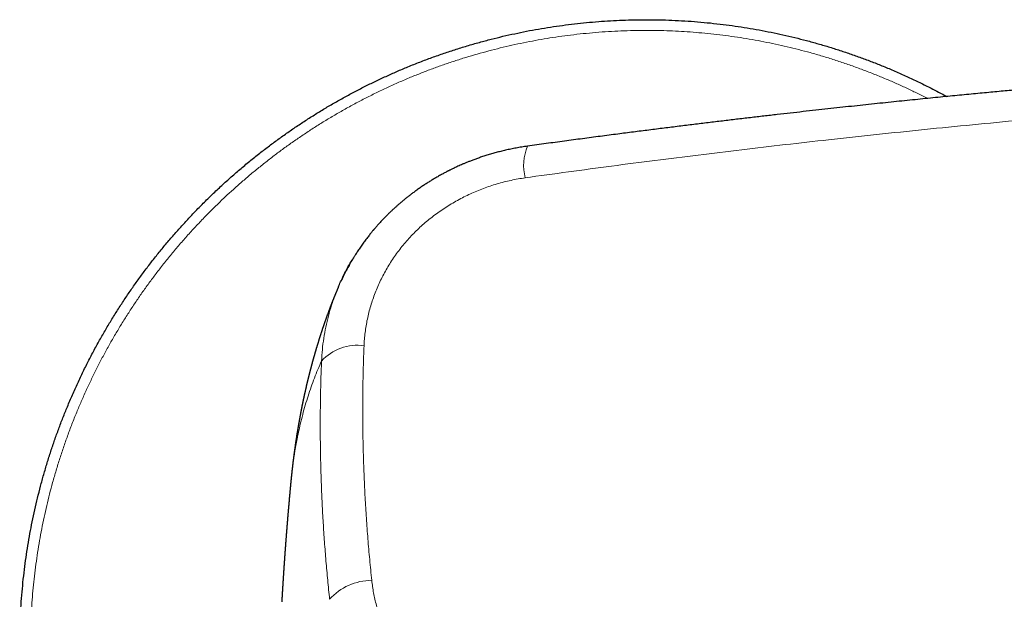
# Model space of a CAD drawing. Header units: millimetres. Extents: x 8 to 1110, y 12 to 672.
# Tile 25 of 61: x 458 to 514, y 624 to 656. Entities that reach past the tile are written whole.
import ezdxf

# ---------------------------------------------------------------- set-up
doc = ezdxf.new("R2010")
doc.units = ezdxf.units.MM

msp = doc.modelspace()

# ---------------------------------------------------------------- linework, layer by layer
at = {"color": 7, "linetype": 'Continuous', "lineweight": 30}
for p, q in [((486.866, 649.224), (486.865, 649.224)), ((473.629, 630.317), (473.629, 630.32))]:
    msp.add_line(p, q, dxfattribs=at)
at = {"color": 8, "linetype": 'Continuous', "lineweight": 0}
for centre, radius, start, end in [((489.466, 648.146), 2.815, 157.4909, 194.1629), ((477.356, 635.403), 2.706, 81.9623, 137.5145), ((478.179, 621.81), 3.176, 90.2367, 138.2087)]:
    msp.add_arc(centre, radius, start, end, dxfattribs=at)
at = {"color": 7, "linetype": 'Continuous', "lineweight": 30}
for points, knots in [([(458.5, 621.285), (458.501, 621.525), (458.504, 622.004), (458.527, 622.722), (458.564, 623.439), (458.615, 624.156), (458.682, 624.871), (458.761, 625.572), (458.853, 626.256), (458.955, 626.926), (459.071, 627.593), (459.199, 628.258), (459.341, 628.921), (459.495, 629.581), (459.662, 630.237), (459.841, 630.89), (460.034, 631.54), (460.237, 632.181), (460.451, 632.816), (460.677, 633.442), (460.914, 634.063), (461.169, 634.697), (461.444, 635.341), (461.739, 635.996), (462.048, 636.645), (462.369, 637.287), (462.704, 637.923), (463.046, 638.539), (463.392, 639.137), (463.743, 639.716), (464.106, 640.289), (464.479, 640.854), (464.863, 641.412), (465.258, 641.962), (465.663, 642.505), (466.079, 643.04), (466.505, 643.566), (466.939, 644.081), (467.38, 644.585), (467.827, 645.077), (468.284, 645.561), (468.762, 646.048), (469.263, 646.539), (469.786, 647.031), (470.319, 647.512), (470.863, 647.982), (471.415, 648.441), (471.967, 648.88), (472.516, 649.3), (473.062, 649.701), (473.615, 650.091), (474.177, 650.47), (474.745, 650.839), (475.32, 651.196), (475.902, 651.542), (476.491, 651.877), (477.086, 652.201), (477.684, 652.511), (478.284, 652.807), (478.886, 653.091), (479.493, 653.363), (480.122, 653.63), (480.772, 653.892), (481.444, 654.146), (482.12, 654.386), (482.802, 654.613), (483.488, 654.826), (484.166, 655.02), (484.834, 655.198), (485.492, 655.359), (486.152, 655.508), (486.816, 655.644), (487.482, 655.766), (488.15, 655.876), (488.821, 655.973), (489.493, 656.058), (490.167, 656.129), (490.837, 656.186), (491.505, 656.231), (492.17, 656.262), (492.835, 656.281), (493.518, 656.288), (494.218, 656.281), (494.936, 656.258), (495.654, 656.222), (496.37, 656.17), (497.086, 656.104), (497.786, 656.024), (498.471, 655.933), (499.141, 655.83), (499.808, 655.715), (500.473, 655.586), (501.135, 655.445), (501.795, 655.291), (502.452, 655.124), (503.105, 654.944), (503.754, 654.752), (504.396, 654.548), (505.03, 654.334), (505.656, 654.109), (506.278, 653.872), (506.911, 653.617), (507.556, 653.342), (508.211, 653.046), (508.86, 652.738), (509.501, 652.415), (509.976, 652.168), (510.235, 652.024), (510.285, 651.997)], [0, 0, 0, 0, 0.009911, 0.019822, 0.029732, 0.039643, 0.049554, 0.059465, 0.068809, 0.078154, 0.087498, 0.096843, 0.106188, 0.115532, 0.124877, 0.134221, 0.143566, 0.15291, 0.162088, 0.171265, 0.180443, 0.189621, 0.199531, 0.209442, 0.219353, 0.229264, 0.239175, 0.249086, 0.25843, 0.267775, 0.277119, 0.286464, 0.295808, 0.305153, 0.314497, 0.323842, 0.333186, 0.342531, 0.351708, 0.360886, 0.370064, 0.379241, 0.389152, 0.399063, 0.408974, 0.418885, 0.428795, 0.438706, 0.448051, 0.457395, 0.46674, 0.476084, 0.485429, 0.494773, 0.504118, 0.513462, 0.522807, 0.532151, 0.541329, 0.550507, 0.559684, 0.568862, 0.578773, 0.588684, 0.598594, 0.608505, 0.618416, 0.628327, 0.637671, 0.647016, 0.65636, 0.665705, 0.675049, 0.684394, 0.693738, 0.703083, 0.712427, 0.721772, 0.73095, 0.740127, 0.749305, 0.758483, 0.768393, 0.778304, 0.788215, 0.798126, 0.808037, 0.817948, 0.827292, 0.836637, 0.845981, 0.855326, 0.86467, 0.874015, 0.883359, 0.892704, 0.902048, 0.911393, 0.92057, 0.929748, 0.938926, 0.948103, 0.958014, 0.967925, 0.977836, 0.987747, 0.997657, 1, 1, 1, 1]), ([(545.697, 654.433), (545.64, 654.431), (545.388, 654.421), (544.938, 654.403), (544.342, 654.379), (543.732, 654.353), (543.107, 654.327), (542.469, 654.299), (541.816, 654.269), (541.15, 654.239), (540.458, 654.206), (539.741, 654.171), (538.998, 654.134), (538.24, 654.096), (537.466, 654.055), (536.677, 654.013), (535.912, 653.971), (535.172, 653.929), (534.459, 653.889), (533.737, 653.846), (533.012, 653.803), (532.289, 653.759), (531.57, 653.714), (530.66, 653.656), (529.561, 653.585), (528.278, 653.499), (527.021, 653.411), (525.791, 653.323), (524.586, 653.235), (523.396, 653.145), (522.22, 653.054), (521.065, 652.962), (519.93, 652.87), (518.816, 652.777), (517.715, 652.683), (516.586, 652.585), (515.428, 652.482), (514.48, 652.396), (513.779, 652.331), (513.32, 652.288), (512.858, 652.245), (512.384, 652.2), (511.894, 652.153), (511.388, 652.105), (510.868, 652.054), (510.335, 652.002), (509.789, 651.948), (509.229, 651.892), (508.657, 651.834), (508.071, 651.775), (507.473, 651.713), (506.861, 651.65), (506.236, 651.584), (505.602, 651.517), (504.959, 651.448), (504.307, 651.377), (503.642, 651.305), (502.959, 651.23), (502.259, 651.151), (501.542, 651.071), (500.811, 650.987), (500.067, 650.902), (499.309, 650.813), (498.539, 650.723), (497.755, 650.629), (496.959, 650.533), (496.149, 650.435), (495.326, 650.333), (494.49, 650.229), (493.641, 650.122), (492.779, 650.012), (491.875, 649.896), (490.926, 649.772), (489.933, 649.641), (488.925, 649.506), (487.9, 649.367), (487.213, 649.272), (486.866, 649.224)], [0, 0, 0, 0, 0.002898, 0.012733, 0.022805, 0.033115, 0.043662, 0.054446, 0.065467, 0.076726, 0.088221, 0.100519, 0.113077, 0.125896, 0.138975, 0.152315, 0.165915, 0.177779, 0.189835, 0.202082, 0.214389, 0.226623, 0.238784, 0.250871, 0.272841, 0.294564, 0.316041, 0.336679, 0.357083, 0.377255, 0.397194, 0.416899, 0.436027, 0.454929, 0.473607, 0.49206, 0.51246, 0.532579, 0.540405, 0.548189, 0.555979, 0.56397, 0.572351, 0.58096, 0.589798, 0.598866, 0.608162, 0.617687, 0.62744, 0.6374, 0.647588, 0.658004, 0.668648, 0.679519, 0.690418, 0.701536, 0.712874, 0.724431, 0.736451, 0.748699, 0.761176, 0.773881, 0.786814, 0.799976, 0.813367, 0.826985, 0.840832, 0.854908, 0.869211, 0.883743, 0.898503, 0.913491, 0.930241, 0.947267, 0.964569, 0.982147, 1, 1, 1, 1]), ([(486.865, 649.224), (486.757, 649.208), (486.544, 649.177), (486.231, 649.123), (485.932, 649.064), (485.645, 649.001), (485.372, 648.935), (485.111, 648.867), (484.855, 648.796), (484.606, 648.721), (484.363, 648.642), (484.136, 648.565), (483.924, 648.488), (483.729, 648.415), (483.552, 648.345), (483.391, 648.28), (483.244, 648.217), (483.108, 648.158), (482.986, 648.103), (482.874, 648.052), (482.774, 648.005), (482.684, 647.962), (482.607, 647.924), (482.543, 647.893), (482.494, 647.868), (482.458, 647.85), (482.43, 647.836), (482.4, 647.82), (482.363, 647.801), (482.307, 647.772), (482.235, 647.734), (482.148, 647.688), (482.053, 647.636), (481.953, 647.581), (481.846, 647.52), (481.734, 647.455), (481.598, 647.375), (481.438, 647.278), (481.252, 647.16), (481.059, 647.034), (480.866, 646.904), (480.682, 646.774), (480.51, 646.649), (480.349, 646.528), (480.199, 646.412), (480.056, 646.299), (479.923, 646.189), (479.797, 646.084), (479.679, 645.983), (479.561, 645.88), (479.44, 645.771), (479.312, 645.652), (479.177, 645.525), (479.036, 645.386), (478.911, 645.26), (478.804, 645.149), (478.718, 645.058), (478.636, 644.97), (478.562, 644.889), (478.496, 644.815), (478.439, 644.751), (478.391, 644.696), (478.352, 644.65), (478.32, 644.613), (478.293, 644.582), (478.269, 644.553), (478.244, 644.523), (478.212, 644.485), (478.172, 644.436), (478.121, 644.374), (478.063, 644.301), (477.995, 644.216), (477.921, 644.12), (477.842, 644.017), (477.763, 643.91), (477.658, 643.768), (477.534, 643.59), (477.391, 643.38), (477.287, 643.219), (477.218, 643.109), (477.182, 643.051), (477.152, 643.003), (477.129, 642.964), (477.111, 642.935), (477.098, 642.913), (477.085, 642.892), (477.071, 642.868), (477.054, 642.839), (477.032, 642.803), (477.003, 642.753), (476.966, 642.689), (476.92, 642.607), (476.866, 642.511), (476.806, 642.4), (476.739, 642.275), (476.666, 642.134), (476.588, 641.978), (476.517, 641.831), (476.474, 641.737), (476.456, 641.699)], [0, 0, 0, 0, 0.024584, 0.048253, 0.07101, 0.092858, 0.113802, 0.133843, 0.152983, 0.172999, 0.19193, 0.209776, 0.226539, 0.242218, 0.256068, 0.268947, 0.280854, 0.291789, 0.301752, 0.310743, 0.319162, 0.32652, 0.332859, 0.33818, 0.342485, 0.345153, 0.347191, 0.349382, 0.352539, 0.356663, 0.363283, 0.370706, 0.378683, 0.387215, 0.396303, 0.40595, 0.416156, 0.431386, 0.447719, 0.465156, 0.482773, 0.49959, 0.515322, 0.530272, 0.544439, 0.557818, 0.570855, 0.583042, 0.594378, 0.605674, 0.617916, 0.630859, 0.644715, 0.659481, 0.675155, 0.684518, 0.694153, 0.703285, 0.711533, 0.718898, 0.72538, 0.73098, 0.735339, 0.738957, 0.741916, 0.744625, 0.747336, 0.750874, 0.755751, 0.76171, 0.76875, 0.776872, 0.786075, 0.796176, 0.806214, 0.816051, 0.836012, 0.855096, 0.873305, 0.879227, 0.884388, 0.888682, 0.892111, 0.894672, 0.896241, 0.898014, 0.900134, 0.902606, 0.905728, 0.909693, 0.915563, 0.922647, 0.930944, 0.940457, 0.951186, 0.963132, 0.976296, 0.990679, 1, 1, 1, 1]), ([(476.304, 641.366), (476.321, 641.41), (476.419, 641.65), (476.628, 642.076), (476.864, 642.53), (477.02, 642.786), (477.065, 642.858)], [0, 0, 0, 0, 0.08508, 0.466794, 0.848513, 1, 1, 1, 1]), ([(476.301, 641.367), (476.297, 641.357), (476.288, 641.335), (476.273, 641.302), (476.258, 641.266), (476.242, 641.227), (476.225, 641.186), (476.206, 641.142), (476.188, 641.099), (476.172, 641.058), (476.157, 641.023), (476.144, 640.991), (476.132, 640.961), (476.12, 640.932), (476.108, 640.902), (476.095, 640.869), (476.079, 640.831), (476.063, 640.79), (476.046, 640.748), (476.03, 640.709), (476.016, 640.673), (476.001, 640.637), (475.988, 640.602), (475.974, 640.566), (475.959, 640.529), (475.943, 640.489), (475.927, 640.447), (475.911, 640.406), (475.896, 640.368), (475.883, 640.333), (475.87, 640.299), (475.857, 640.266), (475.846, 640.237), (475.836, 640.21), (475.826, 640.183), (475.815, 640.154), (475.803, 640.122), (475.791, 640.091), (475.78, 640.062), (475.771, 640.038), (475.763, 640.017), (475.756, 639.998), (475.749, 639.979), (475.742, 639.959), (475.733, 639.936), (475.723, 639.908), (475.71, 639.873), (475.697, 639.837), (475.684, 639.8), (475.671, 639.764), (475.658, 639.73), (475.647, 639.699), (475.636, 639.67), (475.625, 639.638), (475.613, 639.604), (475.599, 639.564), (475.584, 639.522), (475.568, 639.477), (475.551, 639.43), (475.536, 639.385), (475.521, 639.343), (475.508, 639.306), (475.496, 639.27), (475.484, 639.235), (475.471, 639.199), (475.458, 639.158), (475.443, 639.116), (475.429, 639.075), (475.417, 639.037), (475.405, 639.001), (475.393, 638.966), (475.381, 638.932), (475.37, 638.896), (475.357, 638.859), (475.344, 638.818), (475.33, 638.775), (475.316, 638.733), (475.303, 638.693), (475.291, 638.656), (475.279, 638.619), (475.268, 638.582), (475.255, 638.544), (475.242, 638.501), (475.227, 638.454), (475.211, 638.404), (475.196, 638.356), (475.182, 638.311), (475.17, 638.272), (475.159, 638.238), (475.15, 638.207), (475.139, 638.173), (475.128, 638.136), (475.117, 638.1), (475.106, 638.065), (475.096, 638.03), (475.085, 637.994), (475.075, 637.96), (475.064, 637.925), (475.053, 637.887), (475.041, 637.846), (475.028, 637.803), (475.016, 637.761), (475.004, 637.721), (474.994, 637.686), (474.984, 637.651), (474.974, 637.617), (474.964, 637.583), (474.955, 637.549), (474.945, 637.516), (474.935, 637.481), (474.926, 637.446), (474.916, 637.412), (474.906, 637.377), (474.896, 637.342), (474.887, 637.31), (474.879, 637.281), (474.872, 637.254), (474.863, 637.224), (474.855, 637.192), (474.846, 637.159), (474.837, 637.127), (474.829, 637.096), (474.821, 637.069), (474.814, 637.043), (474.808, 637.018), (474.801, 636.993), (474.795, 636.97), (474.788, 636.946), (474.782, 636.922), (474.774, 636.894), (474.766, 636.864), (474.759, 636.834), (474.75, 636.8), (474.74, 636.763), (474.73, 636.725), (474.721, 636.689), (474.711, 636.653), (474.702, 636.615), (474.691, 636.574), (474.68, 636.53), (474.669, 636.487), (474.659, 636.447), (474.65, 636.411), (474.642, 636.377), (474.633, 636.344), (474.625, 636.31), (474.615, 636.272), (474.605, 636.23), (474.596, 636.193), (474.588, 636.16), (474.582, 636.135), (474.577, 636.113), (474.572, 636.092), (474.567, 636.071), (474.562, 636.05), (474.557, 636.029), (474.551, 636.005), (474.545, 635.979), (474.537, 635.948), (474.53, 635.915), (474.521, 635.877), (474.511, 635.837), (474.502, 635.796), (474.493, 635.757), (474.484, 635.719), (474.475, 635.679), (474.465, 635.637), (474.456, 635.594), (474.447, 635.554), (474.438, 635.517), (474.431, 635.483), (474.424, 635.451), (474.417, 635.419), (474.41, 635.387), (474.402, 635.354), (474.395, 635.319), (474.387, 635.283), (474.379, 635.248), (474.372, 635.214), (474.364, 635.178), (474.356, 635.14), (474.347, 635.097), (474.339, 635.058), (474.331, 635.023), (474.325, 634.991), (474.318, 634.959), (474.311, 634.926), (474.305, 634.895), (474.298, 634.864), (474.292, 634.834), (474.286, 634.805), (474.28, 634.775), (474.273, 634.74), (474.265, 634.7), (474.256, 634.657), (474.248, 634.616), (474.24, 634.577), (474.233, 634.54), (474.226, 634.505), (474.219, 634.468), (474.211, 634.428), (474.203, 634.386), (474.195, 634.343), (474.188, 634.304), (474.181, 634.269), (474.175, 634.238), (474.17, 634.209), (474.164, 634.178), (474.159, 634.149), (474.153, 634.12), (474.148, 634.092), (474.142, 634.062), (474.137, 634.033), (474.132, 634.006), (474.127, 633.98), (474.123, 633.956), (474.118, 633.929), (474.113, 633.898), (474.106, 633.861), (474.099, 633.821), (474.091, 633.779), (474.084, 633.736), (474.077, 633.695), (474.07, 633.657), (474.064, 633.621), (474.054, 633.561), (474.039, 633.475), (474.022, 633.37), (474.004, 633.265), (473.987, 633.16), (473.97, 633.053), (473.957, 632.969), (473.948, 632.906), (473.941, 632.86), (473.934, 632.816), (473.927, 632.774), (473.921, 632.734), (473.916, 632.699), (473.911, 632.665), (473.906, 632.632), (473.901, 632.597), (473.896, 632.56), (473.89, 632.524), (473.886, 632.489), (473.881, 632.458), (473.877, 632.428), (473.872, 632.397), (473.868, 632.365), (473.863, 632.33), (473.858, 632.295), (473.853, 632.26), (473.849, 632.23), (473.845, 632.202), (473.842, 632.178), (473.839, 632.156), (473.836, 632.135), (473.833, 632.113), (473.83, 632.092), (473.827, 632.069), (473.824, 632.043), (473.82, 632.015), (473.816, 631.985), (473.812, 631.955), (473.808, 631.925), (473.805, 631.896), (473.801, 631.868), (473.798, 631.841), (473.794, 631.815), (473.791, 631.789), (473.788, 631.763), (473.784, 631.734), (473.78, 631.703), (473.776, 631.671), (473.772, 631.641), (473.768, 631.609), (473.764, 631.574), (473.76, 631.536), (473.755, 631.502), (473.752, 631.47), (473.748, 631.439), (473.744, 631.406), (473.74, 631.375), (473.737, 631.345), (473.734, 631.317), (473.73, 631.289), (473.727, 631.261), (473.724, 631.232), (473.721, 631.203), (473.717, 631.171), (473.713, 631.133), (473.708, 631.092), (473.703, 631.05), (473.699, 631.01), (473.695, 630.973), (473.691, 630.936), (473.687, 630.897), (473.683, 630.855), (473.678, 630.811), (473.673, 630.768), (473.669, 630.727), (473.665, 630.689), (473.662, 630.652), (473.658, 630.614), (473.654, 630.576), (473.65, 630.539), (473.647, 630.505), (473.644, 630.472), (473.641, 630.445), (473.639, 630.423), (473.637, 630.405), (473.635, 630.382), (473.632, 630.353), (473.63, 630.332), (473.629, 630.32)], [0, 0, 0, 0, 0.00288, 0.006203, 0.009603, 0.013163, 0.017141, 0.021433, 0.025636, 0.029512, 0.03295, 0.035733, 0.038593, 0.041289, 0.044068, 0.047175, 0.050507, 0.054826, 0.058915, 0.062484, 0.065871, 0.069197, 0.072526, 0.075797, 0.079272, 0.083105, 0.087168, 0.091045, 0.09465, 0.097908, 0.101039, 0.104152, 0.107193, 0.109304, 0.111795, 0.114663, 0.117667, 0.120673, 0.123492, 0.125691, 0.127549, 0.12928, 0.131063, 0.132899, 0.134759, 0.137684, 0.140857, 0.144431, 0.147796, 0.15124, 0.154496, 0.157368, 0.160019, 0.162645, 0.16614, 0.169697, 0.173612, 0.177902, 0.18248, 0.186705, 0.190494, 0.194062, 0.197192, 0.200383, 0.203781, 0.207478, 0.211557, 0.215469, 0.219055, 0.222371, 0.225473, 0.228612, 0.231844, 0.23525, 0.239051, 0.243203, 0.247124, 0.250734, 0.254213, 0.257533, 0.260892, 0.264403, 0.268273, 0.272644, 0.277576, 0.282012, 0.286007, 0.289931, 0.292651, 0.295502, 0.298623, 0.302064, 0.305461, 0.308597, 0.31201, 0.315172, 0.318247, 0.321385, 0.324823, 0.328579, 0.332723, 0.336712, 0.340244, 0.343481, 0.346571, 0.349647, 0.352937, 0.355833, 0.358929, 0.362202, 0.365458, 0.368336, 0.37166, 0.374906, 0.378126, 0.380377, 0.382847, 0.385597, 0.388551, 0.391573, 0.394631, 0.397373, 0.399908, 0.402165, 0.404404, 0.406642, 0.408924, 0.410879, 0.413097, 0.415648, 0.418455, 0.421211, 0.423884, 0.427781, 0.431168, 0.434388, 0.437575, 0.440918, 0.444618, 0.448829, 0.452861, 0.456452, 0.459776, 0.462662, 0.465539, 0.468642, 0.472124, 0.47588, 0.47983, 0.482404, 0.484652, 0.48662, 0.488522, 0.490383, 0.492229, 0.494102, 0.496204, 0.498589, 0.501387, 0.504475, 0.507465, 0.511657, 0.515359, 0.518691, 0.522037, 0.525636, 0.529598, 0.533395, 0.537195, 0.540471, 0.543429, 0.546311, 0.549156, 0.552035, 0.554954, 0.558179, 0.561434, 0.564632, 0.567711, 0.570537, 0.57427, 0.578034, 0.582077, 0.584692, 0.587564, 0.590609, 0.593406, 0.596344, 0.599077, 0.601724, 0.604332, 0.606957, 0.609845, 0.613734, 0.61764, 0.62141, 0.624907, 0.628094, 0.631168, 0.634388, 0.637922, 0.641845, 0.645813, 0.649385, 0.652348, 0.65507, 0.657675, 0.660343, 0.663173, 0.665452, 0.66805, 0.670809, 0.673409, 0.675842, 0.678122, 0.680265, 0.682273, 0.685402, 0.688609, 0.692166, 0.695983, 0.699881, 0.703636, 0.706958, 0.710032, 0.713137, 0.722997, 0.733127, 0.740952, 0.751117, 0.760969, 0.769473, 0.773502, 0.777675, 0.781685, 0.785409, 0.788792, 0.792112, 0.794843, 0.797782, 0.800898, 0.804152, 0.807498, 0.810553, 0.813251, 0.815858, 0.818502, 0.821334, 0.824389, 0.827793, 0.830722, 0.833492, 0.835887, 0.837939, 0.839888, 0.841781, 0.843581, 0.845488, 0.847507, 0.849707, 0.852188, 0.85495, 0.857679, 0.860131, 0.862839, 0.865314, 0.867606, 0.86988, 0.872235, 0.874378, 0.876898, 0.879791, 0.882664, 0.885293, 0.88769, 0.891186, 0.894434, 0.897664, 0.900138, 0.902928, 0.905889, 0.908688, 0.911315, 0.91379, 0.916153, 0.918637, 0.921097, 0.923611, 0.926419, 0.929525, 0.933455, 0.93721, 0.9407, 0.943895, 0.947032, 0.950374, 0.954149, 0.958041, 0.961894, 0.965498, 0.968724, 0.971861, 0.975152, 0.978817, 0.981775, 0.984775, 0.987775, 0.990461, 0.991956, 0.993417, 0.995228, 0.997422, 1, 1, 1, 1]), ([(473.629, 630.317), (473.629, 630.314), (473.627, 630.299), (473.625, 630.27), (473.621, 630.233), (473.618, 630.2), (473.616, 630.174), (473.613, 630.151), (473.611, 630.122), (473.607, 630.085), (473.603, 630.037), (473.598, 629.988), (473.594, 629.942), (473.591, 629.906), (473.588, 629.877), (473.586, 629.853), (473.584, 629.826), (473.581, 629.796), (473.578, 629.762), (473.575, 629.727), (473.572, 629.693), (473.569, 629.661), (473.566, 629.631), (473.563, 629.599), (473.56, 629.562), (473.556, 629.52), (473.552, 629.478), (473.549, 629.44), (473.546, 629.407), (473.544, 629.378), (473.541, 629.353), (473.539, 629.328), (473.537, 629.302), (473.534, 629.271), (473.531, 629.235), (473.528, 629.201), (473.525, 629.172), (473.523, 629.148), (473.521, 629.127), (473.519, 629.103), (473.517, 629.075), (473.514, 629.043), (473.511, 629.009), (473.509, 628.977), (473.506, 628.947), (473.503, 628.918), (473.501, 628.888), (473.498, 628.855), (473.495, 628.816), (473.491, 628.771), (473.487, 628.726), (473.483, 628.683), (473.48, 628.645), (473.477, 628.611), (473.475, 628.577), (473.472, 628.541), (473.468, 628.503), (473.465, 628.467), (473.463, 628.435), (473.461, 628.408), (473.458, 628.383), (473.456, 628.353), (473.453, 628.313), (473.449, 628.269), (473.445, 628.225), (473.442, 628.188), (473.439, 628.15), (473.436, 628.11), (473.433, 628.068), (473.429, 628.024), (473.425, 627.979), (473.422, 627.937), (473.419, 627.901), (473.417, 627.87), (473.414, 627.84), (473.412, 627.808), (473.409, 627.771), (473.406, 627.733), (473.403, 627.698), (473.401, 627.669), (473.399, 627.642), (473.396, 627.611), (473.393, 627.574), (473.39, 627.535), (473.387, 627.493), (473.384, 627.454), (473.381, 627.414), (473.378, 627.371), (473.374, 627.326), (473.371, 627.279), (473.367, 627.237), (473.365, 627.2), (473.362, 627.168), (473.36, 627.139), (473.358, 627.112), (473.356, 627.085), (473.353, 627.053), (473.351, 627.015), (473.348, 626.977), (473.345, 626.945), (473.344, 626.919), (473.342, 626.897), (473.34, 626.872), (473.338, 626.841), (473.335, 626.805), (473.332, 626.767), (473.329, 626.729), (473.327, 626.695), (473.325, 626.665), (473.323, 626.637), (473.321, 626.607), (473.318, 626.574), (473.316, 626.539), (473.313, 626.507), (473.311, 626.48), (473.31, 626.456), (473.308, 626.431), (473.306, 626.404), (473.304, 626.376), (473.302, 626.344), (473.299, 626.306), (473.296, 626.264), (473.293, 626.222), (473.29, 626.183), (473.288, 626.15), (473.286, 626.12), (473.284, 626.092), (473.282, 626.065), (473.28, 626.036), (473.278, 626.003), (473.275, 625.968), (473.273, 625.934), (473.271, 625.905), (473.269, 625.878), (473.267, 625.85), (473.265, 625.818), (473.263, 625.783), (473.26, 625.749), (473.258, 625.718), (473.256, 625.69), (473.255, 625.665), (473.253, 625.643), (473.252, 625.619), (473.25, 625.592), (473.248, 625.559), (473.245, 625.525), (473.243, 625.494), (473.241, 625.468), (473.24, 625.446), (473.239, 625.426), (473.237, 625.403), (473.235, 625.375), (473.233, 625.338), (473.23, 625.295), (473.227, 625.249), (473.224, 625.204), (473.222, 625.166), (473.22, 625.134), (473.218, 625.107), (473.216, 625.083), (473.215, 625.061), (473.213, 625.038), (473.212, 625.011), (473.21, 624.98), (473.208, 624.948), (473.206, 624.917), (473.204, 624.889), (473.202, 624.861), (473.2, 624.832), (473.198, 624.8), (473.196, 624.764), (473.194, 624.723), (473.191, 624.682), (473.189, 624.645), (473.187, 624.615), (473.185, 624.586), (473.183, 624.554), (473.181, 624.512), (473.178, 624.465), (473.175, 624.417), (473.172, 624.376), (473.17, 624.335), (473.167, 624.287), (473.164, 624.237), (473.161, 624.193), (473.16, 624.163), (473.158, 624.137), (473.157, 624.111), (473.155, 624.083), (473.153, 624.051), (473.151, 624.013), (473.148, 623.971), (473.146, 623.929), (473.144, 623.89), (473.142, 623.858), (473.14, 623.83), (473.139, 623.805), (473.138, 623.789), (473.137, 623.78), (473.137, 623.779)], [0, 0, 0, 0, 0.001295, 0.006823, 0.012979, 0.017896, 0.021492, 0.024735, 0.028561, 0.034452, 0.041506, 0.04995, 0.05673, 0.062199, 0.066292, 0.069496, 0.073383, 0.078076, 0.083418, 0.088712, 0.093884, 0.098717, 0.103093, 0.107494, 0.113001, 0.119719, 0.126351, 0.1321, 0.137054, 0.141251, 0.145128, 0.148709, 0.15222, 0.156928, 0.163019, 0.168291, 0.172653, 0.176103, 0.178929, 0.182417, 0.186723, 0.191848, 0.196913, 0.202113, 0.206304, 0.210591, 0.215082, 0.219963, 0.225847, 0.232713, 0.240123, 0.246619, 0.252134, 0.257253, 0.262173, 0.267672, 0.273477, 0.279396, 0.284267, 0.288071, 0.29144, 0.295873, 0.301433, 0.309819, 0.315976, 0.321243, 0.327008, 0.333492, 0.339514, 0.346378, 0.353502, 0.359798, 0.365292, 0.369882, 0.374147, 0.378863, 0.384607, 0.390928, 0.39624, 0.400404, 0.404078, 0.408702, 0.414512, 0.421005, 0.426892, 0.433381, 0.439169, 0.445151, 0.452869, 0.459968, 0.466483, 0.472126, 0.476912, 0.481383, 0.485436, 0.489109, 0.493826, 0.50033, 0.506213, 0.511165, 0.515065, 0.51815, 0.521545, 0.526536, 0.5322, 0.53809, 0.544073, 0.549438, 0.553957, 0.558033, 0.562214, 0.567426, 0.573266, 0.578158, 0.581941, 0.585648, 0.589558, 0.593837, 0.597976, 0.602811, 0.608559, 0.61522, 0.622042, 0.627861, 0.633015, 0.6376, 0.641742, 0.645803, 0.649999, 0.655201, 0.66107, 0.666103, 0.670771, 0.674464, 0.678735, 0.68371, 0.689226, 0.694721, 0.69937, 0.703692, 0.707541, 0.710918, 0.714146, 0.718349, 0.723623, 0.729184, 0.734089, 0.738104, 0.741235, 0.744136, 0.747274, 0.751996, 0.757397, 0.764072, 0.771854, 0.778917, 0.784817, 0.789609, 0.793908, 0.797424, 0.800691, 0.803988, 0.808556, 0.813141, 0.818436, 0.823185, 0.827129, 0.831645, 0.836012, 0.840882, 0.846334, 0.852716, 0.859769, 0.865456, 0.869951, 0.873847, 0.878792, 0.884881, 0.893492, 0.900815, 0.907126, 0.912592, 0.919727, 0.929544, 0.935454, 0.940073, 0.943828, 0.947855, 0.952215, 0.957042, 0.962859, 0.969721, 0.97664, 0.982619, 0.987659, 0.991876, 0.99576, 0.999365, 1, 1, 1, 1])]:
    msp.add_open_spline(points, degree=3, knots=knots, dxfattribs=at)
at = {"color": 8, "linetype": 'Continuous', "lineweight": 0}
for points, knots in [([(509.209, 651.89), (509.153, 651.919), (508.904, 652.049), (508.456, 652.268), (507.864, 652.547), (507.268, 652.815), (506.65, 653.077), (506.011, 653.334), (505.35, 653.584), (504.685, 653.821), (504.015, 654.044), (503.34, 654.252), (502.675, 654.444), (502.018, 654.618), (501.372, 654.777), (500.722, 654.923), (500.07, 655.056), (499.415, 655.177), (498.758, 655.285), (498.099, 655.381), (497.439, 655.463), (496.776, 655.533), (496.117, 655.59), (495.461, 655.634), (494.807, 655.665), (494.154, 655.683), (493.483, 655.69), (492.794, 655.683), (492.088, 655.661), (491.383, 655.625), (490.679, 655.574), (489.975, 655.509), (489.287, 655.431), (488.614, 655.341), (487.956, 655.24), (487.3, 655.126), (486.646, 655), (485.995, 654.861), (485.347, 654.709), (484.701, 654.545), (484.059, 654.369), (483.421, 654.18), (482.79, 653.98), (482.167, 653.769), (481.552, 653.548), (480.941, 653.315), (480.318, 653.064), (479.684, 652.794), (479.041, 652.504), (478.403, 652.2), (477.772, 651.884), (477.147, 651.555), (476.541, 651.219), (475.953, 650.879), (475.384, 650.534), (474.821, 650.178), (474.266, 649.811), (473.717, 649.433), (473.176, 649.045), (472.643, 648.647), (472.118, 648.238), (471.6, 647.819), (471.094, 647.393), (470.599, 646.96), (470.115, 646.52), (469.639, 646.071), (469.16, 645.601), (468.678, 645.109), (468.195, 644.594), (467.722, 644.07), (467.259, 643.536), (466.808, 642.993), (466.377, 642.451), (465.964, 641.911), (465.57, 641.375), (465.187, 640.83), (464.814, 640.279), (464.452, 639.72), (464.1, 639.154), (463.76, 638.582), (463.431, 638.004), (463.113, 637.419), (462.808, 636.831), (462.517, 636.241), (462.238, 635.65), (461.971, 635.053), (461.708, 634.435), (461.451, 633.796), (461.201, 633.136), (460.965, 632.47), (460.742, 631.8), (460.533, 631.126), (460.342, 630.46), (460.167, 629.804), (460.009, 629.157), (459.862, 628.508), (459.729, 627.855), (459.608, 627.201), (459.5, 626.544), (459.405, 625.885), (459.322, 625.224), (459.252, 624.562), (459.196, 623.902), (459.152, 623.246), (459.121, 622.593), (459.102, 621.939), (459.099, 621.503), (459.098, 621.285)], [0, 0, 0, 0, 0.002692, 0.011986, 0.021281, 0.030575, 0.039869, 0.049905, 0.059942, 0.069978, 0.080015, 0.090052, 0.100088, 0.109551, 0.119014, 0.128477, 0.13794, 0.147403, 0.156866, 0.166329, 0.175793, 0.185256, 0.194719, 0.204013, 0.213307, 0.222601, 0.231895, 0.241932, 0.251968, 0.262005, 0.272041, 0.282078, 0.292114, 0.301577, 0.31104, 0.320503, 0.329967, 0.33943, 0.348893, 0.358356, 0.367819, 0.377282, 0.386745, 0.396039, 0.405333, 0.414627, 0.423921, 0.433958, 0.443994, 0.454031, 0.464067, 0.474104, 0.484141, 0.493604, 0.503067, 0.51253, 0.521993, 0.531456, 0.540919, 0.550382, 0.559845, 0.569308, 0.578771, 0.588065, 0.597359, 0.606653, 0.615947, 0.625984, 0.636021, 0.646057, 0.656094, 0.66613, 0.676167, 0.68563, 0.695093, 0.704556, 0.714019, 0.723482, 0.732945, 0.742408, 0.751871, 0.761334, 0.770797, 0.780092, 0.789386, 0.79868, 0.807974, 0.81801, 0.828047, 0.838083, 0.84812, 0.858157, 0.868193, 0.877656, 0.887119, 0.896582, 0.906045, 0.915508, 0.924971, 0.934435, 0.943898, 0.953361, 0.962824, 0.972118, 0.981412, 0.990706, 1, 1, 1, 1]), ([(486.737, 647.458), (487.541, 647.569), (489.149, 647.792), (491.565, 648.115), (493.984, 648.429), (496.406, 648.733), (498.83, 649.027), (501.257, 649.311), (503.767, 649.595), (506.361, 649.876), (509.039, 650.155), (511.719, 650.422), (514.402, 650.677), (517.087, 650.92), (519.774, 651.15), (522.464, 651.369), (525.155, 651.575), (527.848, 651.77), (530.526, 651.951), (533.19, 652.118), (535.84, 652.273), (538.49, 652.417), (540.258, 652.503), (541.142, 652.546)], [0, 0, 0, 0, 0.0447702, 0.089545, 0.1343243, 0.1791076, 0.2238949, 0.2686859, 0.3134802, 0.3627575, 0.4120382, 0.4613218, 0.5106081, 0.5598965, 0.6091867, 0.6584783, 0.7077708, 0.7570638, 0.8063568, 0.8547692, 0.9031809, 0.9515913, 1, 1, 1, 1]), ([(486.737, 647.458), (486.604, 647.438), (486.34, 647.398), (485.946, 647.319), (485.553, 647.227), (485.164, 647.12), (484.781, 646.999), (484.405, 646.866), (484.037, 646.721), (483.674, 646.562), (483.314, 646.39), (482.959, 646.203), (482.61, 646.003), (482.269, 645.791), (481.936, 645.566), (481.614, 645.33), (481.302, 645.084), (481.003, 644.829), (480.716, 644.563), (480.438, 644.286), (480.171, 643.997), (479.914, 643.696), (479.669, 643.386), (479.438, 643.066), (479.221, 642.741), (479.02, 642.412), (478.834, 642.078), (478.661, 641.738), (478.501, 641.39), (478.355, 641.034), (478.222, 640.673), (478.105, 640.307), (478.003, 639.938), (477.917, 639.567), (477.847, 639.195), (477.793, 638.825), (477.754, 638.454), (477.741, 638.206), (477.734, 638.083)], [0, 0, 0, 0, 0.028091, 0.056168, 0.084276, 0.112461, 0.140623, 0.168138, 0.195618, 0.223105, 0.250641, 0.278721, 0.30669, 0.334594, 0.362478, 0.390544, 0.418131, 0.445601, 0.473, 0.500377, 0.528272, 0.556168, 0.584113, 0.612158, 0.640161, 0.667516, 0.694872, 0.722274, 0.749766, 0.777757, 0.805688, 0.833602, 0.861546, 0.889666, 0.91731, 0.944885, 0.972434, 1, 1, 1, 1]), ([(475.36, 637.231), (475.373, 637.444), (475.398, 637.868), (475.479, 638.502), (475.592, 639.127), (475.737, 639.741), (475.914, 640.342), (476.101, 640.884), (476.243, 641.221), (476.304, 641.366)], [0, 0, 0, 0, 0.151176, 0.301601, 0.450998, 0.599095, 0.745628, 0.890341, 1, 1, 1, 1]), ([(477.734, 638.083), (477.72, 637.678), (477.69, 636.868), (477.667, 635.651), (477.659, 634.432), (477.669, 633.211), (477.695, 631.99), (477.737, 630.79), (477.793, 629.612), (477.864, 628.457), (477.949, 627.301), (478.048, 626.144), (478.127, 625.372), (478.166, 624.986)], [0, 0, 0, 0, 0.093392, 0.186744, 0.280065, 0.373366, 0.466656, 0.559944, 0.647908, 0.735888, 0.823892, 0.911926, 1, 1, 1, 1]), ([(473.629, 630.32), (473.633, 630.355), (473.64, 630.438), (473.652, 630.553), (473.664, 630.667), (473.674, 630.762), (473.683, 630.838), (473.688, 630.881), (473.69, 630.896), (473.69, 630.899), (473.691, 630.908), (473.693, 630.924), (473.696, 630.948), (473.699, 630.975), (473.702, 631.005), (473.706, 631.039), (473.711, 631.075), (473.715, 631.113), (473.72, 631.154), (473.726, 631.197), (473.732, 631.243), (473.739, 631.295), (473.746, 631.353), (473.755, 631.418), (473.764, 631.486), (473.774, 631.557), (473.785, 631.633), (473.796, 631.712), (473.808, 631.79), (473.82, 631.869), (473.829, 631.925), (473.834, 631.962), (473.837, 631.98), (473.84, 631.998), (473.843, 632.016), (473.846, 632.034), (473.849, 632.051), (473.855, 632.09), (473.864, 632.149), (473.879, 632.238), (473.896, 632.334), (473.913, 632.435), (473.931, 632.533), (473.948, 632.628), (473.966, 632.719), (473.983, 632.809), (474.001, 632.899), (474.019, 632.989), (474.031, 633.051), (474.039, 633.089), (474.042, 633.102), (474.045, 633.116), (474.047, 633.129), (474.05, 633.142), (474.053, 633.155), (474.056, 633.168), (474.065, 633.212), (474.103, 633.39), (474.183, 633.744), (474.306, 634.237), (474.452, 634.762), (474.61, 635.278), (474.78, 635.782), (474.961, 636.276), (475.154, 636.76), (475.292, 637.074), (475.36, 637.231)], [0, 0, 0, 0, 0.013422, 0.03215, 0.044813, 0.057718, 0.069274, 0.074418, 0.074789, 0.075081, 0.075619, 0.078279, 0.081371, 0.084896, 0.088853, 0.093242, 0.098064, 0.103007, 0.108334, 0.114045, 0.120141, 0.126621, 0.134598, 0.14309, 0.152096, 0.161617, 0.171652, 0.182202, 0.193266, 0.203221, 0.213559, 0.215932, 0.218325, 0.220737, 0.223168, 0.225618, 0.228088, 0.230049, 0.241156, 0.252019, 0.26633, 0.280196, 0.293619, 0.306599, 0.319134, 0.331226, 0.344242, 0.356702, 0.368605, 0.370516, 0.372411, 0.374291, 0.376156, 0.378006, 0.379841, 0.381661, 0.383614, 0.398136, 0.457067, 0.534697, 0.612303, 0.689886, 0.767446, 0.844985, 0.922503, 1, 1, 1, 1]), ([(475.812, 623.927), (475.775, 624.283), (475.701, 624.996), (475.606, 626.064), (475.523, 627.132), (475.452, 628.199), (475.394, 629.265), (475.349, 630.331), (475.315, 631.431), (475.293, 632.565), (475.287, 633.734), (475.295, 634.901), (475.318, 636.067), (475.346, 636.843), (475.36, 637.231)], [0, 0, 0, 0, 0.080075, 0.160116, 0.240127, 0.320116, 0.400089, 0.480052, 0.560011, 0.647969, 0.735938, 0.823928, 0.911945, 1, 1, 1, 1]), ([(478.166, 624.986), (478.18, 624.868), (478.208, 624.632), (478.267, 624.281), (478.34, 623.932), (478.426, 623.588), (478.525, 623.249), (478.637, 622.918), (478.76, 622.594), (478.896, 622.275), (479.046, 621.96), (479.208, 621.649), (479.384, 621.344), (479.572, 621.045), (479.772, 620.755), (479.982, 620.473), (480.203, 620.201), (480.433, 619.94), (480.673, 619.688), (480.925, 619.445), (481.188, 619.21), (481.461, 618.984), (481.744, 618.769), (482.036, 618.565), (482.333, 618.374), (482.636, 618.196), (482.943, 618.03), (483.257, 617.876), (483.579, 617.731), (483.909, 617.598), (484.246, 617.477), (484.588, 617.368), (484.936, 617.271), (485.286, 617.187), (485.638, 617.115), (485.991, 617.057), (486.347, 617.01), (486.586, 616.99), (486.706, 616.979)], [0, 0, 0, 0, 0.028102, 0.056179, 0.084273, 0.112424, 0.140539, 0.168026, 0.195493, 0.222978, 0.250517, 0.278563, 0.306542, 0.334495, 0.36246, 0.39057, 0.418197, 0.445761, 0.473301, 0.500857, 0.528855, 0.556834, 0.584833, 0.612894, 0.640856, 0.668159, 0.695474, 0.722837, 0.750284, 0.778127, 0.805956, 0.833811, 0.861729, 0.889755, 0.917286, 0.944814, 0.972373, 1, 1, 1, 1])]:
    msp.add_open_spline(points, degree=3, knots=knots, dxfattribs=at)

doc.saveas('drawing.dxf')
